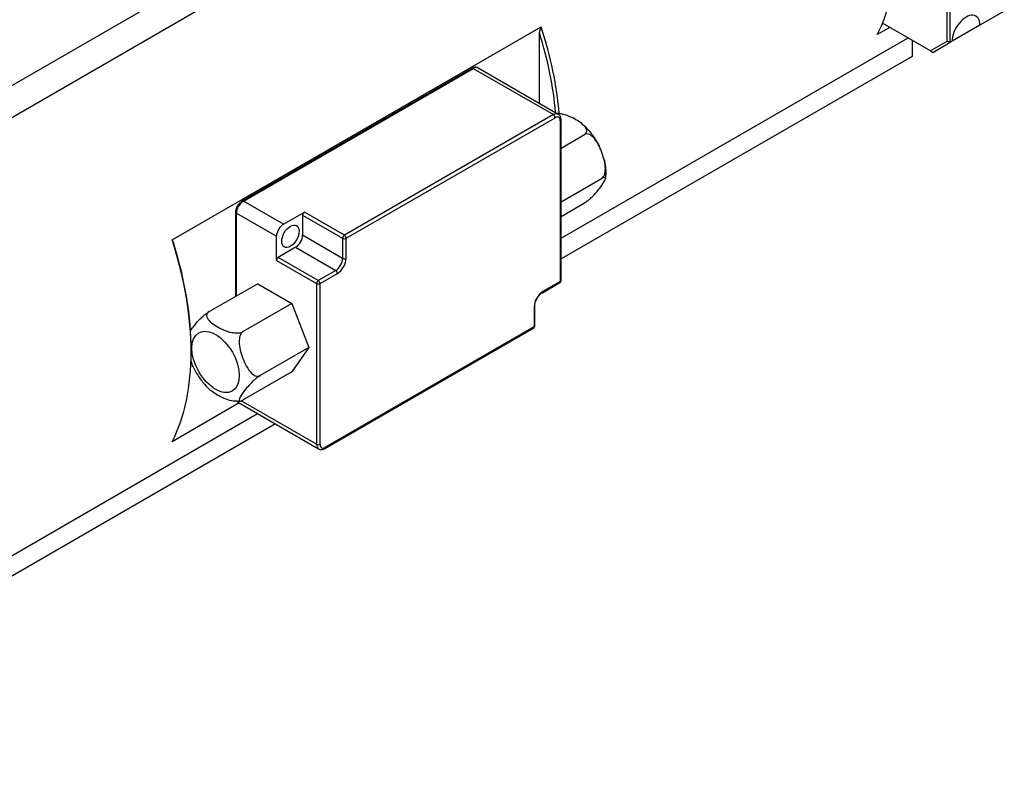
# Model space of a CAD drawing. Extents: x 18241 to 19925, y -1022 to 176.
# Tile 17 of 24: x 19699 to 19799, y -114 to -37. Entities that reach past the tile are written whole.
import ezdxf

# ---------------------------------------------------------------- set-up
doc = ezdxf.new("R2010")
doc.units = 0
doc.header["$LTSCALE"] = 25.4
doc.layers.get('0').update_dxf_attribs({"linetype": 'CONTINUOUS'})

msp = doc.modelspace()

# ---------------------------------------------------------------- linework, layer by layer
for p, q in [((19670.101572, -59.7018619), (19780.4943468, 4.0334363)), ((19783.1667079, 2.3103384), (19670.6195763, -62.6687783)), ((19793.0454921, -24.9346812), (19793.0454921, -39.0542694)), ((19793.3990455, -39.1388204), (19793.3990455, -24.8501302)), ((19798.8791231, -35.9748961), (19796.4042493, -37.4037652)), ((19714.3798627, -59.2063385), (19751.8565221, -37.5691791)), ((19787.2453852, -37.6272444), (19785.9744243, -38.361034)), ((19791.3812786, -40.0151035), (19786.5102779, -37.20283)), ((19796.4042493, -37.4037652), (19793.5758222, -39.0367583)), ((19751.6797454, -45.3325891), (19751.6797454, -38.1693643)), ((19753.8742891, -59.0406226), (19789.1043666, -38.7005278)), ((19789.5099582, -38.9346962), (19789.5099582, -40.5676894)), ((19793.0454921, -39.0542694), (19791.3812786, -40.0151035)), ((19791.6312786, -40.1594411), (19793.3990455, -39.1388204)), ((19793.3990455, -39.1388204), (19793.0454921, -39.0542694)), ((19793.5758222, -39.0367583), (19793.3990455, -39.1388204)), ((19789.5099582, -40.5676894), (19753.8742891, -61.1419526)), ((19791.3812786, -40.0151035), (19791.6312786, -40.1594411)), ((19721.5027072, -55.2522457), (19744.837231, -41.7800521)), ((19721.6277072, -55.2646279), (19744.962231, -41.7924343)), ((19744.962231, -41.7924343), (19753.093959, -46.4872896)), ((19745.462231, -41.7429054), (19753.593959, -46.4377608)), ((19753.093959, -46.4872896), (19731.8807556, -58.7347383)), ((19732.0575322, -59.0409245), (19753.2707357, -46.7934758)), ((19753.8010658, -47.099662), (19753.8010658, -63.4295937)), ((19753.8742891, -63.3275316), (19753.8742891, -46.9976)), ((19753.8742891, -49.8773523), (19756.2432278, -48.5096449)), ((19753.8742891, -55.350932), (19757.978283, -52.98149)), ((19725.6935712, -57.6120555), (19721.6277072, -55.2646279)), ((19753.8742891, -56.8175733), (19756.2432278, -55.4498659)), ((19720.8473771, -64.9385104), (19720.8473771, -56.3873107)), ((19720.9206004, -56.4893727), (19724.9864644, -58.8368004)), ((19720.9206004, -64.8962349), (19720.9206004, -56.4893727)), ((19725.6935712, -57.6120555), (19727.8148916, -56.3873107)), ((19727.6381149, -56.6934969), (19727.6381149, -58.7347383)), ((19727.6381149, -56.6934969), (19731.7039789, -59.0409245)), ((19731.8807556, -58.7347383), (19727.8148916, -56.3873107)), ((19724.9864644, -61.2862901), (19724.9864644, -58.8368004)), ((19731.7039789, -61.082166), (19727.6381149, -58.7347383)), ((19726.9310081, -59.9594832), (19725.1632411, -60.9801039)), ((19726.9310081, -59.9594832), (19730.9968721, -62.3069109)), ((19731.7039789, -59.0409245), (19731.7039789, -61.082166)), ((19732.0575322, -61.082166), (19732.0575322, -59.0409245)), ((19724.9864644, -61.2862901), (19729.0523284, -63.6337178)), ((19729.2291051, -63.3275316), (19725.1632411, -60.9801039)), ((19730.9968721, -62.3069109), (19729.2291051, -63.3275316)), ((19729.4058818, -63.6337178), (19731.1736488, -62.6130971)), ((19723.0746325, -63.6526039), (19718.124885, -66.510342)), ((19723.0746325, -63.6526039), (19726.544743, -65.6560731)), ((19729.0523284, -63.6337178), (19729.0523284, -79.9636494)), ((19729.4058818, -79.9636494), (19729.4058818, -63.6337178)), ((19751.9815221, -64.5646587), (19753.7492891, -63.5440379)), ((19753.8010658, -63.4295937), (19752.0332988, -64.4502144)), ((19726.544743, -65.6560731), (19721.5949955, -68.5138112)), ((19726.544743, -65.6560731), (19728.2797982, -70.1279182)), ((19751.2226386, -67.9203249), (19751.2226386, -65.8790834)), ((19751.1494153, -65.9811455), (19751.1494153, -68.0223869)), ((19729.8844352, -80.3842799), (19751.0976386, -68.1368312)), ((19751.1494153, -68.0223869), (19729.9362119, -80.2698356)), ((19716.3244064, -70.3698146), (19716.3244064, -70.5739388)), ((19728.2797982, -70.1279182), (19723.3300507, -72.9856563)), ((19728.2797982, -70.1279182), (19726.544743, -72.5962941)), ((19726.544743, -72.5962941), (19721.5949955, -75.4540321)), ((19721.1915613, -75.7634374), (19714.3798627, -79.6961734)), ((19721.1277072, -75.7265712), (19729.2594352, -80.4214265)), ((19729.0523284, -79.9636494), (19721.401872, -75.5466563)), ((19664.9191846, -110.3988761), (19723.0505428, -76.8367208)), ((19724.8703479, -77.8873858), (19662.8862763, -113.6739062))]:
    msp.add_line(p, q)
for centre in [(19753.6242891, -63.3275316), (19750.9726386, -67.9203249)]:
    msp.add_arc(centre, 0.25, 300, 0)
for centre, major_axis, start_param, end_param in [((19766.7057645, -16.9913506), (15, -25.9807621), 0.3538836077, 1.2169127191), ((19794.9900358, -38.2202617), (1, 1.7320508), 5.4977871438, 8.6393797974), ((19732.5878623, -36.6893306), (-15, 25.9807621), 4.0287737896, 4.3585053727), ((19732.4110856, -36.7913927), (14.875, -25.7642558), 0.8919598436, 1.1982847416), ((19744.962231, -41.9965584), (-0.125, 0.2165064), 5.4977871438, 6.2831853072), ((19744.962231, -42.6089309), (0.5, 0.8660254), 0, 0.7853981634), ((19753.093959, -47.3037862), (0.5, 0.8660254), 0, 0.7853981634), ((19753.093959, -46.6914138), (-0.125, 0.2165064), 3.926990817, 5.4977871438), ((19753.2707357, -47.4058483), (0.375, 0.6495191), 5.4977871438, 7.0685834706), ((19753.6242891, -46.9976), (0.25, 0), 5.4977871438, 6.2831853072), ((19721.6277072, -56.0811244), (0.5, 0.8660254), 0.7853981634, 2.3561944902), ((19721.6277072, -55.468752), (-0.125, 0.2165064), 5.4977871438, 6.2831853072), ((19721.0973771, -56.3873107), (-0.25, 0), 0, 0.7853981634), ((19727.8148916, -56.5914348), (0.125, 0.2165064), 0.7853981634, 2.3561944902), ((19725.6935712, -58.4285521), (0.5, 0.8660254), 0.7853981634, 2.3561944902), ((19726.9310081, -59.1429866), (0.5, 0.8660254), 3.926990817, 5.4977871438), ((19731.8807556, -58.9388625), (-0.125, -0.2165064), 3.926990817, 5.4977871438), ((19731.8807556, -58.9388625), (-0.125, 0.2165064), 3.926990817, 5.4977871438), ((19695.1112029, -58.32649), (15, -25.9807621), 0.3538836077, 1.2169127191), ((19695.2879796, -58.224428), (-14.875, 25.7642558), 3.926990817, 4.3398773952), ((19731.8807556, -58.9388625), (0.25, 0), 3.926990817, 5.4977871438), ((19725.1632411, -61.1842281), (0.125, 0.2165064), 0.7853981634, 2.3561944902), ((19730.9968721, -61.4904143), (-0.5, -0.8660254), 0.7853981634, 2.3561944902), ((19731.1736488, -61.5924764), (0.625, 1.0825318), 3.926990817, 5.4977871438), ((19731.8807556, -60.9801039), (0.25, 0), 3.926990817, 5.4977871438), ((19730.9968721, -62.511035), (-0.125, 0.2165064), 3.926990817, 5.4977871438), ((19729.2291051, -63.5316557), (-0.125, -0.2165064), 3.926990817, 5.4977871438), ((19729.2291051, -63.5316557), (0.25, 0), 3.926990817, 5.4977871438), ((19729.2291051, -63.5316557), (-0.125, 0.2165064), 3.926990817, 5.4977871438), ((19753.6242891, -63.3275316), (0.125, -0.2165064), 0, 0.7853981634), ((19753.6242891, -63.3275316), (0.25, 0), 5.4977871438, 6.2831853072), ((19752.0332988, -65.4708351), (-0.625, -1.0825318), 3.926990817, 5.4977871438), ((19751.8565221, -64.3481523), (0.125, -0.2165064), 0, 0.7853981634), ((19750.9726386, -65.8790834), (0.25, 0), 5.4977871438, 6.2831853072), ((19750.9726386, -67.9203249), (0.25, 0), 5.4977871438, 6.2831853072), ((19750.9726386, -67.9203249), (0.125, -0.2165064), 0, 0.7853981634), ((19721.6277072, -74.8605458), (-0.5, -0.8660254), 5.9639138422, 6.2831853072), ((19729.7594352, -79.5554011), (-0.5, -0.8660254), 5.4977871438, 6.2831853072), ((19729.2291051, -79.8615874), (0.25, 0), 3.926990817, 5.4977871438), ((19729.9362119, -79.6574632), (-0.375, -0.6495191), 5.4977871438, 7.0685834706), ((19729.7594352, -80.1677736), (0.125, -0.2165064), 0, 0.7853981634)]:
    msp.add_ellipse(centre, major_axis=major_axis, ratio=0.5773502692, start_param=start_param, end_param=end_param)
for centre, major_axis in [((19726.400678, -58.8368004), (-0.625, -1.0825318)), ((19718.7992801, -71.5945595), (-1.7037386, 2.9509619))]:
    msp.add_ellipse(centre, major_axis=major_axis, ratio=0.5773502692)
for points, weights in [([(19751.6797454, -38.1693643), (19751.7659314, -37.8715853), (19751.8565221, -37.5691791)], [1, 1.0000521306, 1]), ([(19714.3798627, -59.2063385), (19714.4704534, -59.4041396), (19714.5566394, -59.6023995)], [1, 1.00005213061, 1])]:
    msp.add_rational_spline(points, weights, degree=2)
for points, knots in [([(19745.462231, -41.7429054), (19745.4229611, -41.720233), (19745.3805953, -41.7030242), (19745.2938438, -41.680331), (19745.2495225, -41.674794), (19745.1619683, -41.673831), (19745.1187181, -41.6783504), (19745.0344277, -41.695391), (19744.993355, -41.7079006), (19744.9135575, -41.7393778), (19744.8748165, -41.7583521), (19744.837231, -41.7800521)], [0.7853981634, 0.7853981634, 0.7853981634, 0.7853981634, 0.94247779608, 0.94247779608, 1.09955742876, 1.09955742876, 1.25663706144, 1.25663706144, 1.41371669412, 1.41371669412, 1.57079632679, 1.57079632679, 1.57079632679, 1.57079632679]), ([(19756.2432278, -48.5096449), (19756.3098302, -48.471192), (19756.3720877, -48.416727), (19756.4533446, -48.3060814), (19756.4790112, -48.2285246), (19756.487933, -48.0649683), (19756.4501987, -47.9496022), (19756.2178693, -47.5435314), (19755.7896511, -47.2344756), (19754.9817755, -46.7680483), (19754.446475, -46.5208165), (19753.7739244, -46.392552), (19753.6183537, -46.373557), (19753.4740151, -46.3688259)], [0.56932360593, 0.56932360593, 0.56932360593, 0.56932360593, 0.62583759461, 0.62583759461, 0.6942187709, 0.6942187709, 0.79589460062, 0.79589460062, 1.13864721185, 1.13864721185, 1.48139982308, 1.48139982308, 1.56362327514, 1.56362327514, 1.56362327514, 1.56362327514]), ([(19753.8742891, -46.9976), (19753.8742891, -46.9542), (19753.8713508, -46.9111621), (19753.8587121, -46.8263169), (19753.8490093, -46.7844921), (19753.8216218, -46.7029742), (19753.8039106, -46.6632587), (19753.7592995, -46.587916), (19753.7323437, -46.5523012), (19753.669315, -46.4885188), (19753.6332289, -46.4604333), (19753.593959, -46.4377608)], [0, 0, 0, 0, 0.15707963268, 0.15707963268, 0.31415926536, 0.31415926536, 0.47123889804, 0.47123889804, 0.62831853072, 0.62831853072, 0.7853981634, 0.7853981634, 0.7853981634, 0.7853981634]), ([(19756.0320875, -47.4459881), (19756.1789138, -47.5707192), (19756.3204565, -47.7034342), (19756.5925459, -47.9827867), (19756.7230879, -48.1294286), (19756.9723857, -48.4346626), (19757.0911375, -48.5932557), (19757.3158469, -48.9204001), (19757.4218017, -49.0889504), (19757.6197921, -49.4340018), (19757.7118265, -49.6105007), (19757.79631, -49.789989)], [0.23147670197, 0.23147670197, 0.23147670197, 0.23147670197, 0.3711119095, 0.3711119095, 0.51074711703, 0.51074711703, 0.65038232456, 0.65038232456, 0.7900175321, 0.7900175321, 0.92965273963, 0.92965273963, 0.92965273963, 0.92965273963]), ([(19757.978283, -52.98149), (19758.0448854, -52.9430371), (19758.1151626, -52.8771629), (19758.2240162, -52.7272569), (19758.2768492, -52.6110518), (19758.3543626, -52.3499137), (19758.3760169, -52.1500585), (19758.3776036, -51.411207), (19758.1902651, -50.7594637), (19757.7863272, -49.7183745), (19757.4919064, -49.1284552), (19757.0224874, -48.661539), (19756.882056, -48.555264), (19756.6673596, -48.4628333), (19756.5601937, -48.4390036), (19756.3961467, -48.4466568), (19756.3098302, -48.471192), (19756.2432278, -48.5096449)], [0.5693236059, 0.5693236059, 0.5693236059, 0.5693236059, 0.6258375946, 0.6258375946, 0.6942187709, 0.6942187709, 0.7958946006, 0.7958946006, 1.1386472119, 1.1386472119, 1.4813998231, 1.4813998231, 1.5830756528, 1.5830756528, 1.6514568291, 1.6514568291, 1.7079708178, 1.7079708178, 1.7079708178, 1.7079708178]), ([(19758.2495064, -51.0553766), (19758.2813377, -51.1838169), (19758.3089715, -51.3127342), (19758.3553308, -51.571099), (19758.3740579, -51.700547), (19758.401989, -51.959611), (19758.4111952, -52.0892283), (19758.4193121, -52.34831), (19758.4182251, -52.477777), (19758.4047606, -52.7362216), (19758.3923848, -52.8652044), (19758.3737236, -52.9937083)], [1.24848782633, 1.24848782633, 1.24848782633, 1.24848782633, 1.3436486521, 1.3436486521, 1.43880947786, 1.43880947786, 1.53397030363, 1.53397030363, 1.6291311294, 1.6291311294, 1.72429195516, 1.72429195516, 1.72429195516, 1.72429195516]), ([(19756.2432278, -55.4498659), (19756.3098302, -55.411413), (19756.3961467, -55.3547991), (19756.5601937, -55.236759), (19756.6673596, -55.151923), (19756.882056, -54.9699876), (19757.0224874, -54.8387084), (19757.4919064, -54.36996), (19757.7863272, -53.9963606), (19758.1902651, -53.4216986), (19758.3776036, -53.1099231), (19758.3760169, -52.91311), (19758.3543626, -52.875411), (19758.2768492, -52.862183), (19758.2240162, -52.8697224), (19758.1151626, -52.9092416), (19758.0448854, -52.9430371), (19757.978283, -52.98149)], [0.5693236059, 0.5693236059, 0.5693236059, 0.5693236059, 0.6258375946, 0.6258375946, 0.6942187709, 0.6942187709, 0.7958946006, 0.7958946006, 1.1386472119, 1.1386472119, 1.4813998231, 1.4813998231, 1.5830756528, 1.5830756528, 1.6514568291, 1.6514568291, 1.7079708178, 1.7079708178, 1.7079708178, 1.7079708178]), ([(19720.8473771, -56.3873107), (19720.8473771, -56.3005107), (19720.8590666, -56.2122022), (19720.9016349, -56.0363463), (19720.9325891, -55.9488042), (19721.0107539, -55.7794477), (19721.0579709, -55.6976655), (19721.1655555, -55.5452946), (19721.225892, -55.4747164), (19721.3569036, -55.3499233), (19721.4275362, -55.2956456), (19721.5027072, -55.2522457)], [3.1415926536, 3.1415926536, 3.1415926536, 3.1415926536, 3.4557519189, 3.4557519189, 3.7699111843, 3.7699111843, 4.0840704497, 4.0840704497, 4.398229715, 4.398229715, 4.7123889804, 4.7123889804, 4.7123889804, 4.7123889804]), ([(19751.2226386, -65.8790834), (19751.2226386, -65.8041743), (19751.2319011, -65.7197693), (19751.2710681, -65.5395644), (19751.3014615, -65.4435607), (19751.3819637, -65.2508863), (19751.4324271, -65.1542608), (19751.5480325, -64.9723381), (19751.6132251, -64.8871162), (19751.7496615, -64.7383424), (19751.8208198, -64.6745849), (19751.9213305, -64.6016173), (19751.951809, -64.5818135), (19751.9815221, -64.5646587)], [3.1415926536, 3.1415926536, 3.1415926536, 3.1415926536, 3.421064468, 3.421064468, 3.7079408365, 3.7079408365, 4.0004974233, 4.0004974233, 4.2942545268, 4.2942545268, 4.5843858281, 4.5843858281, 4.7123889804, 4.7123889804, 4.7123889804, 4.7123889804]), ([(19716.2595492, -68.4284583), (19716.2980463, -68.3693912), (19716.3386273, -68.3097764), (19716.5817856, -67.9638473), (19716.8762064, -67.5902479), (19717.3456254, -67.1214995), (19717.4860568, -66.9902203), (19717.7007532, -66.8082849), (19717.8079191, -66.7234489), (19717.9719661, -66.6054088), (19718.0582827, -66.5487949), (19718.124885, -66.510342)], [1.06874644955, 1.06874644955, 1.06874644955, 1.06874644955, 1.13864721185, 1.13864721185, 1.48139982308, 1.48139982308, 1.58307565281, 1.58307565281, 1.6514568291, 1.6514568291, 1.70797081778, 1.70797081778, 1.70797081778, 1.70797081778]), ([(19718.124885, -66.510342), (19718.0582827, -66.5487949), (19717.9960251, -66.6032599), (19717.9147683, -66.7139055), (19717.8891016, -66.7914623), (19717.8801798, -66.9550186), (19717.9179141, -67.0703847), (19718.1502435, -67.4764555), (19718.5784617, -67.7855113), (19719.3863374, -68.2519386), (19719.9216378, -68.4991705), (19720.624973, -68.6333059), (19720.824793, -68.6550918), (19721.1080809, -68.6499408), (19721.2424132, -68.6351222), (19721.4340569, -68.5882085), (19721.5283931, -68.5522641), (19721.5949955, -68.5138112)], [0.5693236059, 0.5693236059, 0.5693236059, 0.5693236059, 0.6258375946, 0.6258375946, 0.6942187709, 0.6942187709, 0.7958946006, 0.7958946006, 1.1386472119, 1.1386472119, 1.4813998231, 1.4813998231, 1.5830756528, 1.5830756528, 1.6514568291, 1.6514568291, 1.7079708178, 1.7079708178, 1.7079708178, 1.7079708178]), ([(19721.5949955, -68.5138112), (19721.5283931, -68.5522641), (19721.4581159, -68.6181383), (19721.3492623, -68.7680443), (19721.2964293, -68.8842494), (19721.218916, -69.1453875), (19721.1972617, -69.3452427), (19721.1956749, -70.0840942), (19721.3830135, -70.7358375), (19721.7869513, -71.7769267), (19722.0813721, -72.366846), (19722.5507911, -72.8337622), (19722.6912225, -72.9400372), (19722.9059189, -73.0324679), (19723.0130848, -73.0562976), (19723.1771318, -73.0486444), (19723.2634484, -73.0241092), (19723.3300507, -72.9856563)], [0.5693236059, 0.5693236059, 0.5693236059, 0.5693236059, 0.6258375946, 0.6258375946, 0.6942187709, 0.6942187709, 0.7958946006, 0.7958946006, 1.1386472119, 1.1386472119, 1.4813998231, 1.4813998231, 1.5830756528, 1.5830756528, 1.6514568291, 1.6514568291, 1.7079708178, 1.7079708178, 1.7079708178, 1.7079708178]), ([(19716.5716315, -72.1703412), (19716.5007476, -72.0196072), (19716.436625, -71.8677037), (19716.3555398, -71.6587186), (19716.3314743, -71.594253), (19716.3079222, -71.5282618)], [1.04224028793, 1.04224028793, 1.04224028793, 1.04224028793, 1.13864721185, 1.13864721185, 1.17984649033, 1.17984649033, 1.17984649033, 1.17984649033]), ([(19716.5718028, -72.1702188), (19716.6562864, -72.3497072), (19716.7483207, -72.5262061), (19716.9463111, -72.8712575), (19717.0522659, -73.0398077), (19717.2769753, -73.3669521), (19717.3957272, -73.5255452), (19717.6450249, -73.8307793), (19717.7755669, -73.9774211), (19718.0476563, -74.2567736), (19718.1891991, -74.3894887), (19718.3360253, -74.5142198)], [2.21193991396, 2.21193991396, 2.21193991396, 2.21193991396, 2.35157512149, 2.35157512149, 2.49121032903, 2.49121032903, 2.63084553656, 2.63084553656, 2.77048074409, 2.77048074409, 2.91011595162, 2.91011595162, 2.91011595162, 2.91011595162]), ([(19723.3300507, -72.9856563), (19723.2634484, -73.0241092), (19723.1771318, -73.0807231), (19723.0130848, -73.1987632), (19722.9059189, -73.2835992), (19722.6912225, -73.4655345), (19722.5507911, -73.5968138), (19722.0813721, -74.0655622), (19721.7869513, -74.4391615), (19721.3830135, -75.0138236), (19721.1956749, -75.325599), (19721.1972617, -75.5224121), (19721.218916, -75.5601111), (19721.2964293, -75.5733391), (19721.3492623, -75.5657997), (19721.4581159, -75.5262805), (19721.5283931, -75.492485), (19721.5949955, -75.4540321)], [0.5693236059, 0.5693236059, 0.5693236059, 0.5693236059, 0.6258375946, 0.6258375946, 0.6942187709, 0.6942187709, 0.7958946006, 0.7958946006, 1.1386472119, 1.1386472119, 1.4813998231, 1.4813998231, 1.5830756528, 1.5830756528, 1.6514568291, 1.6514568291, 1.7079708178, 1.7079708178, 1.7079708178, 1.7079708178]), ([(19720.999684, -75.5921231), (19720.9978404, -75.592163), (19720.9960019, -75.5921997), (19720.824793, -75.5953127), (19720.624973, -75.5735269), (19719.9216378, -75.4393914), (19719.3863374, -75.1921595), (19718.7588818, -74.8298979), (19718.5279296, -74.6776275), (19718.335852, -74.5142877)], [0.6931182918, 0.6931182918, 0.6931182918, 0.6931182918, 0.6942187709, 0.6942187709, 0.79589460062, 0.79589460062, 1.13864721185, 1.13864721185, 1.32830828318, 1.32830828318, 1.32830828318, 1.32830828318]), ([(19720.9762061, -75.5924809), (19720.9898847, -75.6104454), (19721.0047779, -75.6276709), (19721.0523512, -75.6758132), (19721.0884373, -75.7038987), (19721.1277072, -75.7265712)], [3.68986685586, 3.68986685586, 3.68986685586, 3.68986685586, 3.76991118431, 3.76991118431, 3.92699081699, 3.92699081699, 3.92699081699, 3.92699081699]), ([(19720.9996842, -75.5921252), (19721.0207993, -75.591684), (19721.0419488, -75.591016), (19721.0843068, -75.5892172), (19721.1055154, -75.5880864), (19721.1479808, -75.5853527), (19721.1692377, -75.5837498), (19721.2117885, -75.5800631), (19721.2330822, -75.5779793), (19721.2756941, -75.5733224), (19721.2970123, -75.5707493), (19721.3183359, -75.5679276)], [3.619614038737, 3.619614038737, 3.619614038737, 3.619614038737, 3.634226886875, 3.634226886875, 3.648839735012, 3.648839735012, 3.66345258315, 3.66345258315, 3.678065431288, 3.678065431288, 3.692678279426, 3.692678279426, 3.692678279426, 3.692678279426]), ([(19729.2594352, -80.4214265), (19729.2987051, -80.444099), (19729.3410709, -80.4613078), (19729.4278225, -80.484001), (19729.4721437, -80.489538), (19729.5596979, -80.490501), (19729.6029482, -80.4859816), (19729.6872385, -80.468941), (19729.7283113, -80.4564314), (19729.8081087, -80.4249542), (19729.8468497, -80.4059799), (19729.8844352, -80.3842799)], [3.92699081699, 3.92699081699, 3.92699081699, 3.92699081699, 4.08407044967, 4.08407044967, 4.24115008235, 4.24115008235, 4.39822971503, 4.39822971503, 4.55530934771, 4.55530934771, 4.71238898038, 4.71238898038, 4.71238898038, 4.71238898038])]:
    msp.add_open_spline(points, degree=3, knots=knots)

doc.saveas('drawing.dxf')
